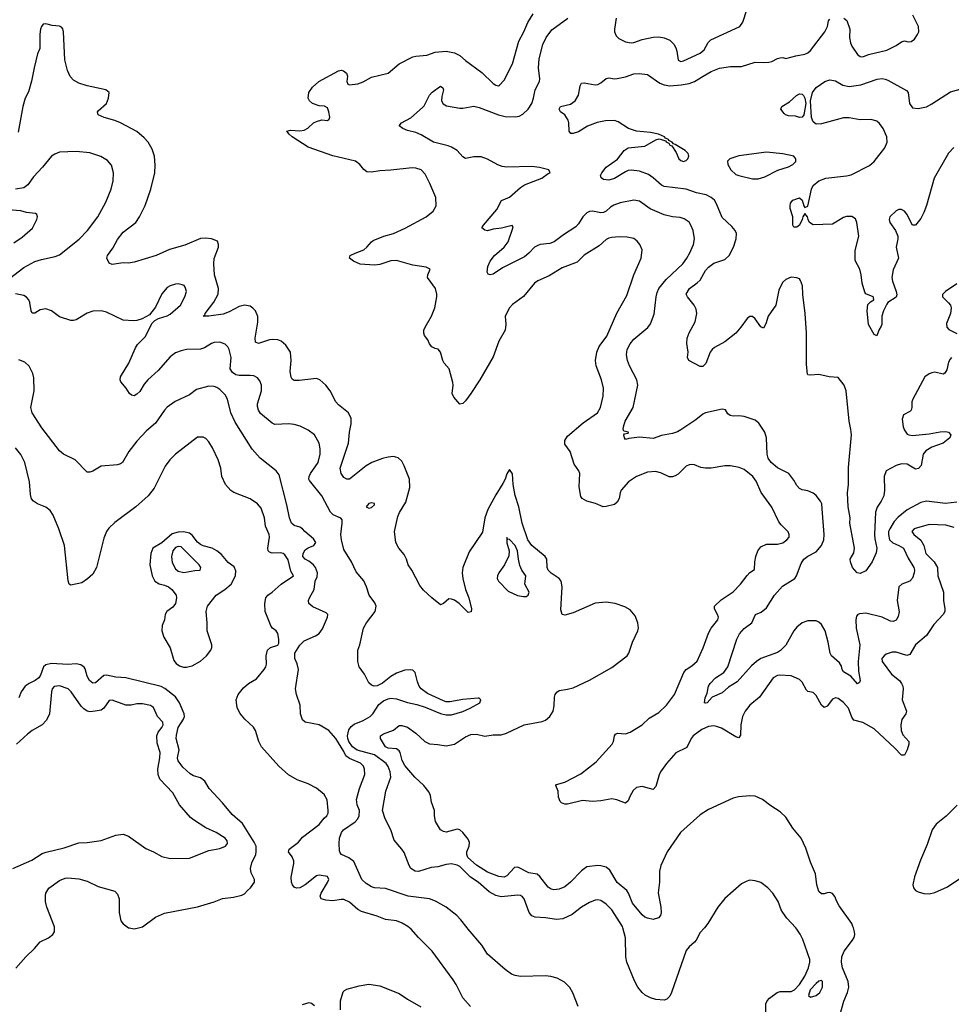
# Model space of a CAD drawing. Header units: inches. Extents: x 1934316 to 2140091, y 524953 to 667329.
# Tile 79 of 256: x 2002921 to 2009670, y 569445 to 576578. Entities that reach past the tile are written whole.
import ezdxf

# ---------------------------------------------------------------- set-up
doc = ezdxf.new("R2010")
doc.units = ezdxf.units.IN
doc.header["$MEASUREMENT"] = 0
doc.layers.add('C0506', color=7, linetype='Continuous')
doc.layers.add('C0507', color=7, linetype='Continuous')

msp = doc.modelspace()

# ---------------------------------------------------------------- linework, layer by layer
at = {"layer": 'C0506', "color": 5}
for points, elevation in [([(2002893.9, 569706.1), (2002964.5, 569790), (2003027.3, 569850), (2003070, 569898), (2003130, 569928), (2003162, 569950), (2003173.3, 569970), (2003173, 570000)], 420), ([(2003712.7, 570000), (2003750, 569993), (2003782.3, 570000)], 420), ([(2006185.6, 569430), (2006130, 569492), (2006081.8, 569590), (2006061.7, 569621.7), (2005909.8, 569829.9), (2005809.8, 569929.8), (2005756.9, 569990), (2005744.3, 570000)], 380), ([(2006966.9, 569430), (2006928.3, 569528.3), (2006906.5, 569566.5), (2006866.7, 569606.7), (2006814.2, 569634.2), (2006767.7, 569647.7), (2006730, 569651.5), (2006550, 569648), (2006510, 569653.6), (2006483.8, 569663.8), (2006437.1, 569697.1), (2006310, 569809.4), (2006270, 569872.7), (2006169.4, 569990), (2006161.8, 570000)], 360), ([(2007880.8, 570000), (2007850, 569965.2), (2007820.5, 569910), (2007810, 569896), (2007770, 569862.7), (2007750, 569836), (2007643.1, 569530), (2007630, 569503.7), (2007610, 569482.9), (2007590, 569475.6), (2007530, 569480.4), (2007491.8, 569491.8), (2007451, 569511), (2007429.3, 569530), (2007399.3, 569570), (2007374.8, 569614.8), (2007318.4, 569750), (2007313, 569790), (2007310, 569928), (2007290.4, 570000)], 340), ([(2008325, 569310), (2008326.6, 569450), (2008335.1, 569470), (2008352.7, 569490), (2008408.7, 569531.3), (2008430, 569538.3), (2008510, 569538.7), (2008533.6, 569550), (2008569.7, 569590), (2008609.7, 569650), (2008635.8, 569710), (2008646, 569750), (2008646, 569770), (2008594.2, 569914.2), (2008574.2, 569954.2), (2008551.6, 569990), (2008542.5, 570000)], 340), ([(2008850, 569322), (2008890.6, 569469.4), (2008918.2, 569530), (2008928.3, 569570), (2008921.7, 569610), (2008881.5, 569710), (2008874.9, 569750), (2008876.6, 569790), (2008893.6, 569830), (2008955.3, 569910), (2008965.7, 569930), (2008971.3, 569950), (2008969.7, 569970), (2008960.7, 570000)], 320), ([(2005245.4, 569405.4), (2005244.5, 569470), (2005264.4, 569535.6), (2005273.6, 569546.4), (2005290, 569554.9), (2005379.8, 569580.3), (2005450, 569591.8), (2005530, 569578.7), (2005670, 569523.1), (2005730, 569481.6), (2005826.4, 569426.4)], 380), ([(2004970, 569444.9), (2005018, 569458), (2005034.9, 569454.9), (2005056.5, 569436.5)], 380)]:
    msp.add_lwpolyline(points, dxfattribs=dict(at, elevation=elevation))
at = {"layer": 'C0506', "color": 5, "elevation": 340}
msp.add_lwpolyline([(2008730, 569618), (2008710, 569612.4), (2008690, 569596.9), (2008646.7, 569550), (2008635.5, 569510), (2008650, 569498.4), (2008690, 569508.5), (2008717, 569530), (2008737, 569570), (2008737, 569610)], close=True, dxfattribs=at)
at = {"layer": 'C0507', "color": 5}
for points, elevation in [([(2009690, 572900.2), (2009630, 572915.9), (2009510, 572920.2), (2009400.5, 572890), (2009384.9, 572870), (2009398.7, 572850), (2009450, 572808.7), (2009471.3, 572770), (2009484.7, 572710), (2009545.2, 572650), (2009570.1, 572610), (2009572.1, 572550), (2009613.4, 572430), (2009612.4, 572370), (2009623.6, 572310), (2009622.6, 572290), (2009612, 572270), (2009544.2, 572195.8), (2009490, 572117.7), (2009409.5, 572050.5), (2009370, 571978.7), (2009347.5, 571972.5), (2009270, 571996.5), (2009242.7, 571997.3), (2009198.6, 571981.4), (2009182.6, 571970), (2009167.2, 571950), (2009168.5, 571930), (2009236.3, 571836.2), (2009294, 571790), (2009310.1, 571770), (2009318, 571750), (2009321.3, 571730), (2009314.7, 571650), (2009344.6, 571570), (2009340.3, 571550), (2009311, 571509), (2009304.6, 571470), (2009306, 571430), (2009318.7, 571398.7), (2009361.3, 571350), (2009361.1, 571330), (2009349.1, 571290), (2009330, 571249.6), (2009310, 571249.6), (2009260.8, 571300.8), (2009110, 571439.9), (2009030, 571487), (2008965, 571505), (2008950, 571525.1), (2008926, 571590), (2008890, 571631.2), (2008850, 571661.3), (2008830, 571666), (2008810, 571655.6), (2008770, 571604.5), (2008750, 571596.2), (2008730, 571613.3), (2008690, 571682.9), (2008670, 571704.5), (2008630, 571712.7), (2008621.3, 571721.3), (2008590, 571779), (2008570, 571799.3), (2008510, 571824.5), (2008424.7, 571830), (2008410, 571827.1), (2008380.3, 571810), (2008280.3, 571670), (2008210, 571612.2), (2008176.2, 571570), (2008158.4, 571530), (2008145.2, 571470), (2008143.7, 571396.3), (2008130, 571376.3), (2008110, 571382.5), (2008004.9, 571444.9), (2007970, 571458.4), (2007950, 571462.4), (2007910, 571458.4), (2007863.8, 571436.2), (2007800.6, 571390), (2007785.5, 571370), (2007754.2, 571305.8), (2007673.5, 571266.5), (2007605.5, 571190), (2007563.2, 571130), (2007552.8, 571107.2), (2007530, 571022.7), (2007510, 571000.7), (2007430, 571024), (2007390, 571015.1), (2007365.9, 570994.1), (2007340.3, 570950), (2007330, 570919), (2007310, 570902.9), (2007247.3, 570927.3), (2007210, 570933.8), (2007130, 570920.2), (2007070, 570915.5), (2006999.1, 570920.9), (2006890, 570895.1), (2006870, 570896), (2006844.8, 570904.8), (2006835.1, 570915.1), (2006825.4, 570945.4), (2006822.7, 570990), (2006806, 571030), (2006810, 571038), (2006870, 571055.5), (2006985.5, 571114.5), (2007097.8, 571202.2), (2007212.8, 571330), (2007223.1, 571350), (2007229.7, 571390.3), (2007237.2, 571402.8), (2007251.2, 571408.8), (2007310, 571405.8), (2007344, 571416), (2007430, 571470.3), (2007481, 571519), (2007550, 571559), (2007607.6, 571612.4), (2007664.2, 571690), (2007731.9, 571850), (2007749.4, 571870.6), (2007790, 571897.6), (2007827.8, 571932.2), (2007872, 572028), (2007910, 572134.4), (2007931, 572170), (2007977.7, 572230), (2007982.3, 572250), (2007976.8, 572270), (2007953.7, 572310), (2007955.4, 572330), (2008003.6, 572376.4), (2008090, 572434), (2008143.5, 572490), (2008190, 572552.7), (2008210, 572573.4), (2008244, 572596), (2008246, 572650), (2008253, 572690), (2008268.6, 572731.4), (2008290, 572760.5), (2008330, 572778), (2008410, 572778.2), (2008450, 572788), (2008479.6, 572810), (2008494.7, 572830), (2008495.4, 572850), (2008488.6, 572868.6), (2008438, 572918), (2008420.7, 572940.7), (2008370, 573047.8), (2008292.5, 573152.5), (2008255.3, 573235.3), (2008232.1, 573270), (2008170, 573320.4), (2008133.5, 573333.5), (2008070, 573347.4), (2008030, 573346.4), (2007930, 573329.7), (2007890, 573328.2), (2007855.1, 573335.1), (2007810, 573353), (2007790, 573356.3), (2007770, 573353.3), (2007750, 573342.9), (2007690, 573286.3), (2007670, 573272.8), (2007650, 573267.1), (2007626.7, 573266.7), (2007570, 573292.8), (2007530, 573304.5), (2007470, 573300.4), (2007390, 573268.7), (2007331.7, 573230), (2007278.9, 573170), (2007270.2, 573149.8), (2007263.5, 573110), (2007250, 573082.2), (2007230, 573065.8), (2007170, 573051), (2007149, 573050), (2007092.7, 573072.7), (2007029.2, 573090), (2006996, 573110), (2006985.1, 573125.1), (2006974.9, 573194.9), (2006977.6, 573290), (2006970.6, 573310.6), (2006938.2, 573358.2), (2006909.1, 573449.1), (2006870, 573502.9), (2006869.8, 573530), (2006890, 573560.3), (2007001.9, 573658.1), (2007107.3, 573730), (2007129.6, 573770), (2007148, 573850), (2007151.2, 573910), (2007136.8, 573970), (2007096.5, 574070), (2007092.7, 574110), (2007101.1, 574170), (2007118, 574210), (2007173.4, 574286.6), (2007247.4, 574452.6), (2007318.6, 574581.4), (2007371.1, 574730), (2007423.6, 574850), (2007429.4, 574910), (2007412.7, 574950), (2007394.7, 574974.7), (2007370, 574992), (2007322.4, 575002.4), (2007264.9, 575004.9), (2007210, 575000.5), (2007190, 574994.7), (2007170, 574985.1), (2007119.7, 574940.3), (2007010, 574872.8), (2006958.5, 574821.5), (2006850, 574780.4), (2006756.9, 574723.1), (2006674.2, 574685.8), (2006650.2, 574669.8), (2006570, 574574), (2006490, 574515.6), (2006469.2, 574490.8), (2006437.4, 574430), (2006442.8, 574370), (2006438.5, 574330), (2006391, 574249), (2006350, 574135.1), (2006254.9, 573970), (2006189.1, 573870.9), (2006150, 573817.2), (2006130, 573797.2), (2006110, 573793.2), (2006064.9, 573844.9), (2006053.6, 573870), (2006061.3, 573930), (2006058.9, 573950), (2006031.6, 574050), (2005996, 574090), (2005985.2, 574110), (2005969, 574170), (2005951.5, 574191.5), (2005930, 574196), (2005907.3, 574207.3), (2005890, 574229), (2005878, 574258), (2005852.7, 574290), (2005847.7, 574307.7), (2005849.6, 574330), (2005857.6, 574350), (2005903.6, 574430), (2005927.3, 574490), (2005942.9, 574570), (2005942.9, 574590), (2005932, 574630), (2005875.1, 574710), (2005877.2, 574730), (2005895.3, 574770), (2005866.6, 574786.6), (2005770, 574799.4), (2005650, 574834.9), (2005608.7, 574831.3), (2005530, 574803.9), (2005490, 574799.1), (2005388, 574807.9), (2005339, 574830), (2005309, 574850), (2005314, 574870), (2005350, 574888), (2005413.2, 574910), (2005436, 574930), (2005469.2, 574970), (2005482.3, 574977.7), (2005559, 575010), (2005630, 575030.3), (2005712.7, 575067.3), (2005866.6, 575150), (2005915.1, 575190), (2005938, 575230), (2005935.1, 575290), (2005891.9, 575391.9), (2005858, 575458), (2005829.4, 575489.4), (2005790, 575502.7), (2005764.8, 575504.8), (2005610, 575487.1), (2005530, 575484), (2005470, 575473.3), (2005435.6, 575475.6), (2005412.9, 575492.9), (2005385.1, 575530), (2005352.6, 575552.6), (2005190, 575591.9), (2005010, 575655.1), (2004895.6, 575730), (2004871.8, 575750), (2004857.2, 575770), (2004882.5, 575777.5), (2004950, 575772.7), (2004982.3, 575777.7), (2005008.7, 575791.3), (2005050, 575830.3), (2005070, 575841.5), (2005110, 575853.1), (2005150, 575848.7), (2005162.5, 575857.5), (2005167.3, 575872.7), (2005160.8, 575910), (2005150, 575939.7), (2005130, 575952.9), (2005090, 575955), (2005042.6, 575970), (2005021.1, 575990), (2005009.7, 576010), (2005014.3, 576050), (2005041.6, 576090), (2005088, 576130), (2005230, 576208.1), (2005250, 576212.1), (2005267.5, 576207.5), (2005288.2, 576190), (2005294.6, 576170), (2005290.2, 576130), (2005297.3, 576110), (2005310, 576105.8), (2005370, 576112.6), (2005410, 576127), (2005470, 576162), (2005590, 576190.6), (2005670, 576259.3), (2005770, 576308.7), (2005790, 576314.6), (2005870, 576321.7), (2005930, 576342), (2006011.1, 576351.1), (2006070, 576338.6), (2006110, 576318), (2006150, 576283.6), (2006270, 576195.8), (2006350, 576115.8), (2006370, 576103), (2006390, 576099.1), (2006396.9, 576103.1), (2006430, 576140.7), (2006490, 576257.3), (2006537.3, 576422.7), (2006573.6, 576490), (2006601.1, 576558.9), (2006639.6, 576620.4)], 280), ([(2007243.2, 576590), (2007229.5, 576510.5), (2007230.1, 576490), (2007241.5, 576461.5), (2007262, 576442), (2007310, 576417.6), (2007350, 576410.1), (2007370, 576412.5), (2007430, 576434), (2007511.1, 576451.1), (2007550, 576454.9), (2007590, 576447.8), (2007630, 576428.9), (2007660.4, 576400.4), (2007675.1, 576375.1), (2007682.7, 576350), (2007690, 576286), (2007710, 576275.5), (2007730, 576280.3), (2007850, 576335.3), (2007879.7, 576360.3), (2007908.2, 576411.8), (2007928.2, 576431.8), (2008137.2, 576530), (2008158.9, 576561.1), (2008189.4, 576650)], 260), ([(2008960.7, 570000), (2008957.7, 570010), (2008948.3, 570030), (2008858.2, 570158.2), (2008839.5, 570190), (2008826.3, 570226.3), (2008810, 570248.7), (2008790, 570255.3), (2008770, 570254), (2008750, 570245.2), (2008730, 570245.2), (2008710, 570262), (2008696.2, 570310), (2008686.9, 570390), (2008650, 570476), (2008616.9, 570576.9), (2008581.3, 570650), (2008522.2, 570722.2), (2008470, 570800.9), (2008430, 570840.7), (2008363.3, 570883.3), (2008302, 570930), (2008250, 570952.7), (2008210, 570956), (2008129.1, 570949.1), (2008090, 570938), (2007910, 570856.9), (2007850, 570817.4), (2007708.8, 570690), (2007610.7, 570550.7), (2007564.9, 570450), (2007555.2, 570410), (2007554.9, 570330), (2007546.6, 570253.4), (2007566.5, 570150), (2007567.4, 570110), (2007562.6, 570090), (2007548.1, 570071.9), (2007510, 570060.7), (2007470, 570068.3), (2007450, 570077.8), (2007430, 570094.6), (2007359.2, 570179.2), (2007330.8, 570250.8), (2007318.5, 570270), (2007248.1, 570328.1), (2007196.5, 570416.5), (2007170, 570438), (2007130.3, 570449.7), (2007110, 570450.9), (2007030, 570440.4), (2006990, 570412.8), (2006911.5, 570330), (2006870, 570296.5), (2006830, 570278.8), (2006790, 570274.5), (2006770, 570279.7), (2006750, 570294.5), (2006690, 570370.8), (2006670, 570387.4), (2006610, 570396.7), (2006530, 570439.5), (2006504.5, 570435.5), (2006450, 570375.4), (2006430, 570366.8), (2006392.2, 570372.2), (2006310, 570403.2), (2006230, 570452.4), (2006168.4, 570510), (2006160.7, 570530), (2006161.1, 570550), (2006177, 570590), (2006178.5, 570618.5), (2006170, 570642.6), (2006130, 570691.2), (2006110, 570708.2), (2006090, 570715.4), (2006010, 570691.6), (2005990, 570697), (2005969.4, 570710), (2005934, 570770), (2005926, 570810), (2005925.1, 570850), (2005903.6, 570910), (2005897.6, 570957.6), (2005884.4, 570984.4), (2005849.4, 571030), (2005784.5, 571090), (2005710, 571175.4), (2005692.6, 571212.6), (2005678.1, 571270), (2005670, 571281.8), (2005650, 571295.9), (2005590, 571301.1), (2005571.5, 571310), (2005534.7, 571370), (2005533.6, 571390), (2005555.5, 571404.5), (2005629.2, 571430.8), (2005670, 571464.4), (2005690, 571466.4), (2005730, 571453.4), (2005790, 571410.1), (2005855.9, 571350), (2005890, 571331.3), (2005950, 571328.5), (2006010, 571317.6), (2006070, 571330.7), (2006150, 571384), (2006190, 571401), (2006230, 571403), (2006290, 571388.8), (2006350, 571397.7), (2006410, 571396.8), (2006447.3, 571410), (2006575.1, 571470), (2006705.3, 571494.7), (2006730, 571504), (2006762.6, 571530), (2006784.8, 571570), (2006793.4, 571606.6), (2006795.9, 571670), (2006800.6, 571690), (2006812.3, 571707.7), (2006830, 571718.9), (2006890, 571727.3), (2006930, 571738.6), (2007050, 571794), (2007210, 571886.4), (2007321.1, 571970), (2007334.8, 571990), (2007360.4, 572070), (2007399.1, 572150), (2007403.5, 572170), (2007399.8, 572210), (2007379.6, 572259.6), (2007342.4, 572302.4), (2007305.7, 572325.7), (2007234, 572350), (2007170, 572358.7), (2007090, 572351), (2006930, 572280.4), (2006870, 572264.7), (2006849.7, 572269.7), (2006842, 572302), (2006850.8, 572470), (2006843.5, 572510), (2006829.6, 572530), (2006770, 572567.6), (2006749.8, 572589.8), (2006742.6, 572610), (2006739.1, 572670), (2006728.2, 572690), (2006630, 572768.8), (2006601.3, 572810), (2006562.2, 572930), (2006537, 573050), (2006510.7, 573130.7), (2006495.5, 573210), (2006490, 573288.7), (2006470, 573319), (2006450, 573289), (2006438.9, 573250), (2006422.1, 573217.9), (2006370, 573135.4), (2006311.5, 573030), (2006290.1, 572970), (2006273.4, 572866.6), (2006177.8, 572722.2), (2006130.3, 572610), (2006125.2, 572570), (2006130, 572531.3), (2006151.5, 572450), (2006175.6, 572390), (2006194.4, 572310), (2006192.4, 572287.6), (2006170, 572284.5), (2006103.7, 572350), (2006070, 572374), (2006050, 572380.7), (2006030, 572382.7), (2005990, 572348.7), (2005970, 572339), (2005906.6, 572390), (2005846.6, 572446.6), (2005820.1, 572480.1), (2005762.4, 572590), (2005735.6, 572630), (2005723, 572670), (2005705.1, 572705.1), (2005668, 572750), (2005646, 572790), (2005635.1, 572870), (2005659.6, 572980.4), (2005671.6, 573008.4), (2005717.4, 573082.6), (2005746.9, 573190), (2005745, 573250), (2005707.2, 573347.2), (2005690, 573378.9), (2005663.1, 573403.1), (2005630, 573413.5), (2005590.2, 573409.8), (2005550, 573398.8), (2005473, 573370), (2005430, 573347.2), (2005310, 573249.6), (2005290, 573249.6), (2005270, 573262.9), (2005249.7, 573290), (2005243.1, 573330), (2005303.5, 573510), (2005309.8, 573590.2), (2005323.1, 573650), (2005322, 573690), (2005302.4, 573730), (2005230, 573788.4), (2005211.1, 573810), (2005170, 573889.4), (2005139.6, 573930), (2005095.1, 573970), (2005070, 573979.7), (2004944.8, 573964.7), (2004910, 573964.7), (2004895.1, 573975.1), (2004887.7, 573987.7), (2004879.2, 574030), (2004888, 574110), (2004883.7, 574170), (2004850, 574221.2), (2004814, 574250), (2004790, 574259.5), (2004750, 574262.4), (2004730, 574259.7), (2004650, 574231.6), (2004630, 574241.2), (2004626.4, 574270), (2004646.9, 574386.9), (2004647, 574427), (2004628.3, 574468.3), (2004610, 574489.4), (2004590, 574502), (2004550, 574509.6), (2004530, 574506), (2004510, 574499.7), (2004438.5, 574461.5), (2004394, 574446), (2004289.8, 574429.8), (2004249.6, 574429.6), (2004263.1, 574436.9), (2004263.6, 574450), (2004327.6, 574532.4), (2004358.2, 574590), (2004362.2, 574630), (2004333, 574730), (2004326, 574810), (2004330.6, 574849.4), (2004360.5, 574930), (2004362, 574950), (2004353.1, 574973.1), (2004310, 574991.5), (2004270, 574996.3), (2004230, 574994), (2004116.2, 574943.8), (2004005.7, 574914.3), (2003909.4, 574870.6), (2003750, 574822.4), (2003710, 574814.5), (2003670, 574817.6), (2003590, 574803.7), (2003570, 574815.3), (2003552.7, 574850), (2003558, 574870), (2003596.4, 574923.6), (2003630, 574985.7), (2003670, 575039), (2003762.4, 575110), (2003789.8, 575150.2), (2003828.8, 575231.2), (2003869.8, 575350), (2003899.2, 575470), (2003903.3, 575523.3), (2003896.3, 575590), (2003879.5, 575639.5), (2003850.8, 575690.8), (2003822.7, 575722.7), (2003770, 575768.3), (2003650, 575832.2), (2003608.9, 575848.9), (2003533.2, 575870), (2003489.3, 575890), (2003484.5, 575910), (2003490, 575918.8), (2003550, 575971), (2003564.5, 576010), (2003569.5, 576050), (2003545.2, 576070), (2003410, 576099.2), (2003350, 576117.9), (2003310, 576139.9), (2003286.6, 576166.6), (2003266.6, 576210), (2003247.4, 576287.4), (2003237.8, 576490), (2003232.7, 576512.7), (2003223.5, 576523.5), (2003210, 576531.8), (2003156.9, 576536.9), (2003110, 576547.6), (2003090, 576546), (2003078, 576530), (2003070.3, 576509.6), (2003067.5, 576472.5), (2003067.4, 576370), (2003049.2, 576330), (2003024.6, 576230), (2003007.3, 576132.7), (2002984.1, 576055.9), (2002959.6, 576010), (2002942.3, 575950), (2002910, 575764)], 320), ([(2009710, 573083.5), (2009627.2, 573072.8), (2009490, 573089.8), (2009450, 573079.8), (2009350, 573027.9), (2009284.8, 572975.2), (2009256.1, 572943.9), (2009224.1, 572890), (2009215.8, 572870), (2009213.8, 572850), (2009223.1, 572810), (2009247.4, 572787.4), (2009290.3, 572770), (2009322.9, 572750), (2009356.8, 572676.8), (2009399.7, 572610), (2009403.8, 572590), (2009401.1, 572570), (2009388.3, 572531.7), (2009370.2, 572509.8), (2009311.8, 572488.2), (2009290.4, 572469.6), (2009278.4, 572370), (2009291.9, 572288.1), (2009285.1, 572254.9), (2009270, 572229.4), (2009250, 572219.6), (2009230, 572222), (2009169.2, 572249.2), (2009050, 572278.7), (2009005.1, 572274.9), (2008991.9, 572268.1), (2008983.6, 572256.4), (2008978, 572230), (2008981.8, 572170), (2009007.6, 572050), (2008994.3, 571930), (2008997.6, 571857.6), (2009010.4, 571790), (2009004, 571776), (2008990, 571767), (2008941.5, 571821.5), (2008890, 571853), (2008878.7, 571870), (2008873.9, 571893.9), (2008860.2, 571920.2), (2008803.1, 571970), (2008792.7, 571990), (2008779, 572070), (2008755, 572150), (2008730, 572196.2), (2008710, 572213.7), (2008690, 572222.4), (2008630, 572224.5), (2008590, 572208.9), (2008550, 572177.8), (2008528.6, 572150), (2008470, 572047.4), (2008432.6, 572007.4), (2008410, 571994.8), (2008290.4, 571950), (2008258, 571930), (2008222.1, 571897.9), (2008118.1, 571781.9), (2008056.8, 571743.2), (2008010, 571702), (2007938, 571670), (2007902, 571630), (2007890, 571626), (2007882, 571630), (2007886.8, 571666.8), (2007900.5, 571699.5), (2007911.3, 571750), (2007922, 571770), (2007962.4, 571810), (2008022.4, 571850), (2008049.8, 571890), (2008115.9, 572090), (2008135.8, 572130), (2008170, 572166.7), (2008225.6, 572210), (2008251.3, 572268.7), (2008292.8, 572287.2), (2008330, 572316.4), (2008389.8, 572410), (2008446.6, 572473.4), (2008535.8, 572530), (2008548, 572550), (2008581.3, 572638.7), (2008602.6, 572670), (2008630, 572692.6), (2008690, 572724.2), (2008729.7, 572770), (2008746.6, 572810), (2008748.5, 572850), (2008735.5, 573035.5), (2008731.1, 573070), (2008722.4, 573090), (2008690, 573131.8), (2008670, 573147.3), (2008630, 573165.1), (2008590, 573172.3), (2008570, 573181.2), (2008550, 573204), (2008530, 573242), (2008494, 573290), (2008410, 573332.3), (2008365.1, 573370), (2008342.8, 573402.8), (2008335.1, 573430), (2008331.6, 573550), (2008319.5, 573590), (2008275.3, 573655.3), (2008250, 573676), (2008170, 573703.7), (2008130, 573709.4), (2008090, 573706.6), (2008068, 573710), (2008050, 573722), (2008032.9, 573752.9), (2008010, 573756), (2007890, 573729.6), (2007870, 573719.6), (2007820.2, 573679.8), (2007710, 573606.2), (2007687.1, 573592.9), (2007650, 573579.8), (2007570, 573565.3), (2007510, 573544), (2007410, 573553), (2007334.8, 573545.2), (2007310, 573538), (2007302, 573550), (2007298, 573570), (2007302, 573578), (2007330, 573582), (2007332.3, 573590), (2007298, 573598), (2007292.9, 573612.9), (2007294, 573630), (2007307.7, 573670), (2007364.5, 573770), (2007399.2, 573930), (2007392.9, 573970), (2007338.7, 574070), (2007323.5, 574110), (2007316, 574150), (2007321.5, 574190), (2007343.5, 574230), (2007370, 574264.2), (2007471.9, 574348.1), (2007490, 574374), (2007516.1, 574443.9), (2007530.6, 574570), (2007538.5, 574601.5), (2007551.9, 574630), (2007605, 574695), (2007725.1, 574810), (2007754, 574850), (2007775.3, 574890), (2007801.5, 574950), (2007808.5, 574990), (2007799.1, 575050), (2007784, 575090), (2007770, 575111.5), (2007735.4, 575135.4), (2007704.9, 575144.9), (2007649, 575151), (2007590, 575165.3), (2007488.3, 575208.3), (2007410, 575264.2), (2007370, 575271.9), (2007270, 575251.3), (2007224.8, 575235.2), (2007200.4, 575219.6), (2007168.4, 575190), (2007150, 575180.3), (2007130, 575179), (2007070, 575190.7), (2007050, 575188.1), (2007030, 575178.8), (2007000.2, 575150), (2006970, 575098.7), (2006950, 575076.9), (2006860, 575020), (2006794, 574970), (2006762.5, 574957.5), (2006691.3, 574948.7), (2006670, 574941.1), (2006650, 574929.6), (2006610, 574886), (2006578.8, 574861.2), (2006419.5, 574780.5), (2006350, 574735.6), (2006329.4, 574729.4), (2006315.5, 574735.5), (2006307.8, 574750), (2006312.8, 574790), (2006329.8, 574830), (2006361.1, 574870), (2006430.5, 574929.5), (2006460.3, 574970), (2006495.1, 575075.1), (2006488.4, 575088.4), (2006412.3, 575067.7), (2006350, 575060.7), (2006310, 575049.6), (2006290, 575053.2), (2006269.4, 575070), (2006281.6, 575090), (2006376.6, 575203.4), (2006411.7, 575268.3), (2006470, 575292.8), (2006550, 575361.7), (2006578.8, 575381.2), (2006704.2, 575430), (2006750, 575464.4), (2006764, 575470), (2006755.3, 575490), (2006687, 575507), (2006630, 575514.7), (2006450, 575510.9), (2006415.7, 575515.7), (2006385.6, 575525.6), (2006310, 575567.2), (2006263.6, 575583.6), (2006210, 575585.6), (2006150, 575573.3), (2006130, 575585.6), (2006089.7, 575630), (2006050, 575654.6), (2006025.1, 575665.1), (2005918, 575690), (2005830, 575743), (2005790, 575760.7), (2005730, 575775.1), (2005695.3, 575790), (2005669, 575810), (2005688, 575830), (2005753.6, 575866.4), (2005838.8, 575941.2), (2005850, 575954), (2005890, 576030.4), (2005910, 576052.4), (2005970, 576096.3), (2005985.5, 576085.5), (2005991.6, 576070), (2005978, 576022), (2005975.5, 575990), (2005987.6, 575967.6), (2006013.5, 575953.5), (2006110, 575937.5), (2006130, 575937.5), (2006210, 575952.9), (2006250, 575942.3), (2006388.4, 575888.4), (2006437.4, 575877.4), (2006510, 575874.3), (2006539.8, 575880.2), (2006566.8, 575893.2), (2006604.6, 575930), (2006630.7, 575970), (2006644.2, 576010), (2006654, 576070), (2006685.8, 576130), (2006689.8, 576150.2), (2006680.2, 576230), (2006684.7, 576295.3), (2006710, 576397.3), (2006734.2, 576450), (2006776.4, 576503.6), (2006891.7, 576588.3)], 260), ([(2009671, 574130), (2009660.9, 574119.1), (2009650, 574098), (2009638.8, 574041.2), (2009623.5, 574016.5), (2009610, 574009.3), (2009550, 574023.7), (2009530, 574020.7), (2009510, 574013.3), (2009479.3, 573990), (2009390.3, 573830), (2009384.9, 573810), (2009384.4, 573770), (2009378, 573750), (2009370, 573739.3), (2009324.4, 573715.6), (2009314.9, 573685.1), (2009321.1, 573630), (2009330, 573604), (2009350, 573576.4), (2009362.8, 573570), (2009390, 573566.5), (2009510, 573576.9), (2009590, 573592.9), (2009630, 573594.9), (2009650.8, 573590), (2009667.3, 573570), (2009659.1, 573550), (2009610, 573511.6), (2009530, 573481.6), (2009485.2, 573454.8), (2009467.2, 573430), (2009451.8, 573348.2), (2009432.8, 573327.2), (2009410, 573322.4), (2009350, 573359.2), (2009310, 573361.5), (2009270, 573349.7), (2009198.7, 573310), (2009183.2, 573270), (2009185.8, 573170), (2009180.2, 573130), (2009162.9, 573090), (2009133.4, 573046.6), (2009120.5, 573010), (2009114.4, 572850), (2009116.4, 572816.4), (2009130.2, 572750), (2009124.8, 572715.2), (2009095.5, 572650), (2009050, 572585.2), (2009010, 572566), (2008988.7, 572570), (2008955.3, 572610), (2008939, 572650), (2008937.2, 572670), (2008963.3, 572716.7), (2008968.7, 572750), (2008935.3, 572930), (2008936.2, 572970), (2008923.4, 573050), (2008917.8, 573150), (2008925.2, 573210), (2008924.6, 573335.4), (2008946, 573570), (2008943.1, 573610), (2008929.8, 573670), (2008909, 573890), (2008893.6, 573930), (2008850, 573986), (2008786, 573990), (2008709.1, 574009.1), (2008650, 574002.7), (2008630, 574006), (2008627.8, 574010), (2008621.3, 574081.3), (2008620.7, 574310), (2008611.9, 574450), (2008593.6, 574586.4), (2008591.8, 574650), (2008578, 574690), (2008570, 574701.2), (2008550, 574709.3), (2008510, 574712), (2008470, 574697), (2008446.8, 574673.2), (2008421.2, 574618.8), (2008398, 574510), (2008343.8, 574430), (2008325.8, 574374.2), (2008310, 574344), (2008290, 574353.2), (2008250, 574411.8), (2008230, 574427.3), (2008210, 574427.6), (2008190, 574414), (2008146, 574350), (2008110, 574308.3), (2008030, 574243.5), (2007955.5, 574204.5), (2007938.4, 574190), (2007924.2, 574170), (2007891.5, 574088.4), (2007870, 574066), (2007850, 574065.2), (2007769.6, 574109.6), (2007759.3, 574130), (2007763.6, 574170), (2007753.4, 574233.4), (2007755.3, 574270), (2007770, 574310.4), (2007814.2, 574390), (2007826, 574450), (2007820.6, 574480.6), (2007806.9, 574510), (2007758, 574570), (2007749.6, 574590), (2007773.6, 574630), (2007830, 574671.8), (2007850, 574692), (2007890, 574762), (2007910, 574786.3), (2007950, 574814), (2008030, 574842), (2008060.4, 574870), (2008091.8, 574930), (2008110.9, 574990), (2008114, 575030), (2008105.1, 575050), (2008080.9, 575080.9), (2008010, 575145.6), (2007970, 575243.6), (2007953.8, 575270), (2007930, 575290.6), (2007893, 575310), (2007823.1, 575323.1), (2007750, 575351.6), (2007590, 575369.8), (2007570, 575379.7), (2007510, 575433.5), (2007476.9, 575456.9), (2007410, 575480.4), (2007350, 575488.2), (2007330, 575485.1), (2007310, 575476.9), (2007230, 575426.6), (2007190, 575414.5), (2007150, 575421.2), (2007133.6, 575433.6), (2007129.2, 575450), (2007138, 575470), (2007169.6, 575510), (2007252.8, 575567.2), (2007300.4, 575630), (2007330, 575650.2), (2007450, 575663), (2007530, 575708), (2007554, 575714), (2007571.3, 575711.3), (2007599.9, 575699.9), (2007606.8, 575690), (2007624, 575684), (2007632, 575670), (2007644.5, 575664.5), (2007677, 575617), (2007696.4, 575570), (2007710, 575557.6), (2007730, 575552), (2007750, 575558.7), (2007760.5, 575570), (2007767.8, 575590), (2007762.9, 575610), (2007742.7, 575630), (2007670, 575675.1), (2007658, 575678), (2007648, 575690), (2007624, 575704), (2007622, 575710), (2007600.1, 575720.1), (2007593.2, 575730), (2007549, 575750), (2007490, 575761.8), (2007390, 575771.2), (2007331, 575791), (2007257.1, 575837.1), (2007230, 575847.3), (2007165.3, 575845.3), (2007105.4, 575834.6), (2007033.3, 575806.7), (2006970, 575766.6), (2006930, 575752.7), (2006913.6, 575753.6), (2006901.2, 575770), (2006899, 575830), (2006894, 575850), (2006869.1, 575889.1), (2006838, 575910), (2006828, 575930), (2006838, 575950), (2006910, 575965.5), (2006946, 575990), (2006969.1, 576030.9), (2006980.1, 576099.9), (2006990, 576118.8), (2007010, 576121.6), (2007090, 576105.5), (2007110, 576109.1), (2007130, 576119.6), (2007170, 576153), (2007190, 576158), (2007230, 576150.5), (2007250, 576153), (2007310, 576163.1), (2007370, 576185.7), (2007408.8, 576188.8), (2007470, 576181.3), (2007558.7, 576118.7), (2007590, 576105.4), (2007630, 576100.1), (2007713, 576107), (2007770, 576116.6), (2007810, 576129.3), (2007871.1, 576170), (2007930, 576202), (2007990, 576226.4), (2008070, 576239.5), (2008150, 576240.3), (2008250, 576271.7), (2008310, 576267.2), (2008348.3, 576271.7), (2008370, 576275.8), (2008410, 576297.6), (2008430, 576303.1), (2008450, 576303.7), (2008470, 576298), (2008543.1, 576316.9), (2008610, 576328.3), (2008630, 576337.6), (2008650, 576355.8), (2008753, 576490), (2008772, 576530), (2008779.7, 576570), (2008790, 576582.4)], 240), ([(2008890.2, 576590.2), (2008912.6, 576572.6), (2008933.8, 576510), (2008933.1, 576450), (2008940.2, 576410), (2008950, 576386.4), (2008990, 576326), (2009010, 576310.6), (2009030, 576308.5), (2009070, 576326), (2009202, 576358), (2009270, 576391.3), (2009310, 576418), (2009330, 576424.7), (2009356.9, 576416.9), (2009380.2, 576419.8), (2009403.2, 576436.8), (2009425.2, 576470), (2009434, 576490), (2009433.2, 576530), (2009391.8, 576610)], 240), ([(2009688.8, 575651.2), (2009649.5, 575610.5), (2009545.2, 575430), (2009490, 575233.2), (2009470, 575181.2), (2009450, 575137.2), (2009410, 575089.2), (2009390, 575088.7), (2009347.1, 575170), (2009330, 575191.1), (2009310, 575202.7), (2009290, 575202.4), (2009270, 575192.7), (2009224.7, 575150), (2009219.1, 575130), (2009224, 575110), (2009265.3, 575050), (2009283.8, 575010), (2009283.8, 574990), (2009270.5, 574930), (2009288.2, 574850), (2009250, 574765.2), (2009239.5, 574710), (2009243.4, 574683.4), (2009270.3, 574610), (2009274.6, 574585.4), (2009270, 574569.2), (2009211, 574530), (2009202, 574518), (2009179.3, 574470), (2009167.3, 574430), (2009166, 574370), (2009162, 574358), (2009144.7, 574330), (2009130, 574288), (2009110, 574298), (2009069.6, 574370), (2009061.3, 574470), (2009065.9, 574514.1), (2009084.9, 574535.1), (2009109.2, 574550), (2009105.6, 574565.6), (2009104, 574570), (2009051.3, 574591.3), (2009043.6, 574603.6), (2009023.5, 574670), (2009017.6, 574730), (2009006.6, 574770), (2008973.1, 574833.1), (2008974, 574906), (2008999.5, 575010), (2008986.6, 575110), (2008974.9, 575134.9), (2008950, 575152.3), (2008910, 575152), (2008890, 575146), (2008810, 575096), (2008670, 575092.2), (2008643.5, 575110), (2008632.6, 575130), (2008629.3, 575150), (2008610, 575175.3), (2008593.4, 575150), (2008590.5, 575130), (2008570, 575089.5), (2008550, 575076), (2008530, 575075.3), (2008521.2, 575090), (2008522.7, 575150), (2008502, 575210), (2008502, 575230), (2008504, 575250), (2008522, 575270), (2008570, 575287.3), (2008590.4, 575270.4), (2008602, 575230), (2008610, 575218.8), (2008630, 575227.3), (2008656.9, 575350), (2008670, 575376.4), (2008710, 575410.3), (2008762, 575430), (2008910, 575446.7), (2008944.6, 575455.4), (2009078.3, 575521.7), (2009111, 575550), (2009188.3, 575650), (2009204.4, 575690), (2009202.7, 575730), (2009175.3, 575790), (2009150, 575825.1), (2009130, 575842.2), (2009090, 575855.3), (2009010, 575853.8), (2008930, 575867), (2008890, 575866.8), (2008730, 575824.5), (2008690, 575820.7), (2008670, 575838), (2008656.9, 575870), (2008649.4, 575989.4), (2008663.9, 576050), (2008690, 576086.5), (2008753.3, 576130), (2008790, 576143.2), (2008830, 576136), (2008884.8, 576104.8), (2008930, 576094.7), (2009014.1, 576105.9), (2009132.4, 576147.6), (2009169, 576151), (2009190, 576147.6), (2009210, 576141.1), (2009344.3, 576064.3), (2009356.5, 576050), (2009366, 575970), (2009390, 575940.6), (2009430, 575934.1), (2009490, 575947.1), (2009530, 575968.3), (2009664.2, 576055.8), (2009750, 576078.9)], 220), ([(2002749.3, 574630), (2002950, 574783.2), (2003030, 574825.8), (2003078.2, 574841.8), (2003177.8, 574862.2), (2003210, 574874.9), (2003350.7, 574989.3), (2003411.5, 575050), (2003486, 575150), (2003543.7, 575256.3), (2003582.4, 575350), (2003596.9, 575410), (2003599.7, 575470), (2003584.9, 575524.9), (2003557.7, 575557.7), (2003508.2, 575588.2), (2003430, 575613), (2003330, 575623), (2003210, 575617.4), (2003175.2, 575604.7), (2003150, 575589.5), (2003087, 575510), (2003019.6, 575440.4), (2002979, 575381), (2002950, 575359.7), (2002890, 575350.7)], 340), ([(2002877.6, 574962.4), (2002937.6, 575002.4), (2003012.5, 575067.5), (2003044.5, 575130), (2003049.3, 575150), (2003046, 575166), (2003035.1, 575175.1), (2002970, 575181.5), (2002930, 575193), (2002773.5, 575206.5)], 360), ([(2007290.4, 570000), (2007287.7, 570010), (2007210, 570129.6), (2007170, 570171.3), (2007130, 570196.3), (2007110, 570202), (2007090, 570200.5), (2007050, 570183.5), (2006990, 570149.7), (2006923.7, 570096.3), (2006855, 570065), (2006810, 570060.4), (2006730, 570072.2), (2006656.2, 570076.2), (2006630, 570086.3), (2006612.6, 570110), (2006575.4, 570210), (2006564.4, 570224.4), (2006550, 570232.8), (2006530, 570236.4), (2006410, 570223.8), (2006370, 570233.2), (2006321.2, 570261.2), (2006243.4, 570330), (2006186.6, 570366.6), (2006110, 570443.5), (2006090, 570453.6), (2006050, 570462), (2006010, 570458.5), (2005950, 570442), (2005902.3, 570437.7), (2005810, 570407.6), (2005786, 570410), (2005754, 570430), (2005741.3, 570450), (2005705.2, 570545.2), (2005689.6, 570570), (2005634.2, 570634.2), (2005609.6, 570710), (2005569.6, 570790), (2005550, 570848.7), (2005572.4, 570990), (2005609.8, 571090), (2005604.2, 571130), (2005590, 571168), (2005575.3, 571190), (2005491.9, 571251.9), (2005366.6, 571286.6), (2005332.5, 571310), (2005304.3, 571350), (2005298.1, 571370), (2005295.6, 571390), (2005306.3, 571433.7), (2005322.3, 571457.7), (2005344.3, 571475.7), (2005410, 571500.8), (2005458.7, 571530), (2005478, 571550), (2005522.4, 571617.6), (2005555.3, 571644.7), (2005590, 571659.5), (2005610, 571662), (2005650, 571657.6), (2005730, 571632), (2005797.3, 571617.3), (2005858, 571598), (2005969, 571551), (2006010, 571541.6), (2006050, 571542.4), (2006130, 571567.2), (2006184, 571590), (2006254, 571630), (2006262, 571650), (2006250, 571662), (2006242, 571662), (2006130, 571653.6), (2006037.5, 571637.5), (2006010, 571637), (2005990, 571642.7), (2005876.1, 571696.1), (2005829.7, 571729.7), (2005815.1, 571750), (2005802, 571782), (2005785.2, 571850), (2005770, 571865.2), (2005750, 571869.3), (2005710, 571866.6), (2005650, 571844.5), (2005610, 571819.5), (2005550, 571772.3), (2005510, 571752.7), (2005488, 571750), (2005470, 571757.2), (2005450, 571774), (2005417.7, 571837.7), (2005379.3, 571890), (2005369.4, 571929.4), (2005369.4, 572010), (2005384.5, 572050), (2005412.7, 572170), (2005433.6, 572210), (2005496.3, 572290), (2005503.6, 572330), (2005493.5, 572353.5), (2005452.3, 572410), (2005434, 572470), (2005412.9, 572512.9), (2005358.6, 572578.6), (2005325.1, 572650), (2005270, 572741.2), (2005252.5, 572810), (2005247.9, 572850), (2005257.6, 572930), (2005256.2, 572956.2), (2005247.3, 572967.3), (2005191.1, 572991.1), (2005172, 573010), (2005109.6, 573130), (2005019.1, 573239.1), (2005015.6, 573250), (2005018.3, 573270), (2005027.1, 573290), (2005083.5, 573370), (2005098, 573430), (2005097.7, 573470), (2005091.2, 573510), (2005057.6, 573570), (2005010, 573605.1), (2004952.7, 573632.7), (2004910, 573645.6), (2004870, 573651.5), (2004770, 573646.3), (2004750, 573655.1), (2004665.8, 573725.8), (2004649.8, 573750), (2004643, 573777), (2004644.1, 573795.9), (2004672.1, 573890), (2004672.3, 573930), (2004661.4, 573961.4), (2004644.1, 573984.1), (2004617.2, 573997.2), (2004590, 574000.9), (2004510, 573999.6), (2004486.1, 574006.1), (2004461.4, 574021.4), (2004445.3, 574050), (2004451.9, 574131.9), (2004438.7, 574190), (2004428.9, 574208.9), (2004410, 574228), (2004370, 574243.1), (2004330, 574239.1), (2004310, 574232.2), (2004258.6, 574201.4), (2004230, 574190.8), (2004130, 574188.7), (2004090, 574180.3), (2004050, 574163.9), (2004010, 574135.4), (2003924.3, 574035.7), (2003850, 573969.7), (2003822.7, 573937.3), (2003790, 573885.1), (2003770, 573864.5), (2003750, 573853.2), (2003730, 573857.2), (2003717.2, 573870), (2003692.3, 573910), (2003653.8, 573953.8), (2003647.8, 573970), (2003651.6, 573990), (2003712.6, 574090), (2003758.7, 574201.3), (2003775.3, 574224.7), (2003830, 574280.4), (2003881.5, 574378.6), (2003900.8, 574399.2), (2003926.2, 574413.8), (2003990, 574432.8), (2004010, 574443.8), (2004085.7, 574510), (2004116.9, 574570), (2004129.4, 574610), (2004120.1, 574640.1), (2004111.5, 574651.5), (2004098, 574658), (2004070, 574663.7), (2004050, 574662), (2004010.4, 574649.6), (2003990, 574637), (2003950, 574593.2), (2003904.4, 574495.6), (2003860.5, 574439.5), (2003808.7, 574411.3), (2003770, 574398.4), (2003744.1, 574395.9), (2003670, 574400.5), (2003550, 574458.3), (2003510, 574468.3), (2003450, 574465.7), (2003410, 574453.3), (2003330, 574404.7), (2003310, 574398.3), (2003290, 574399.6), (2003210, 574425.7), (2003150, 574469.7), (2003110, 574483.1), (2003070, 574475.6), (2003030, 574451.6), (2003012, 574452), (2003003.1, 574470), (2002995.1, 574530), (2002987.7, 574547.7), (2002970, 574567.8), (2002950, 574579.7), (2002890, 574592.9)], 340), ([(2009710, 574665.8), (2009628, 574610), (2009607.1, 574587.1), (2009606.8, 574570), (2009650, 574528), (2009663.1, 574510), (2009668.8, 574490), (2009663.1, 574450), (2009636.3, 574376.3), (2009637.3, 574350), (2009652.7, 574332.7), (2009710, 574306)], 240), ([(2006161.8, 570000), (2006117.7, 570057.7), (2006087.9, 570087.9), (2006009.7, 570149.7), (2005932.6, 570192.6), (2005889, 570210), (2005734, 570230), (2005570, 570283.9), (2005490, 570289.7), (2005470, 570295.4), (2005430, 570320.5), (2005400.5, 570350), (2005340.3, 570480.3), (2005305.6, 570505.6), (2005252.7, 570530), (2005242.3, 570542.3), (2005237.2, 570557.2), (2005235.4, 570610), (2005238.3, 570650), (2005252.6, 570690), (2005267.1, 570710), (2005352.3, 570767.7), (2005371.1, 570788.9), (2005381.1, 570810), (2005382.9, 570850), (2005366, 570890), (2005361.1, 570930), (2005381.5, 571010), (2005420.4, 571110), (2005419.8, 571150), (2005411, 571170), (2005390, 571191.8), (2005310, 571225.3), (2005284.7, 571244.7), (2005270, 571275.8), (2005210, 571371.3), (2005159.5, 571430), (2005090, 571469.7), (2004990, 571489.6), (2004970, 571506), (2004956.2, 571550), (2004951.5, 571611.5), (2004926.6, 571690), (2004919.6, 571730), (2004940.8, 571870), (2004931.6, 571911.6), (2004913, 571950), (2004914.3, 571990), (2004950, 572046.4), (2004980.8, 572079.2), (2005064.2, 572115.8), (2005090, 572132.2), (2005114.3, 572165.7), (2005151.8, 572250), (2005152.3, 572270), (2005140.5, 572280.5), (2005044.7, 572324.7), (2005015.1, 572350), (2005014, 572370), (2005019.6, 572390), (2005054, 572450), (2005061.5, 572510), (2005076.6, 572543.3), (2005078.7, 572570), (2005064.6, 572610), (2005050, 572629.2), (2005016.4, 572656.4), (2004987.8, 572670), (2004972.4, 572690), (2004975.1, 572710), (2004990, 572737), (2005010, 572752.8), (2005052.3, 572770), (2005066.3, 572790), (2005050, 572817.7), (2004986.6, 572870), (2004969.8, 572889.8), (2004950, 572902), (2004910, 572913.3), (2004889.8, 572929.8), (2004874.2, 572970), (2004856.1, 573063.9), (2004800.1, 573280.1), (2004778.4, 573310), (2004663, 573403), (2004606.1, 573466.1), (2004482.3, 573662.3), (2004451.1, 573730), (2004426.6, 573830), (2004410, 573860.7), (2004370, 573899.6), (2004350, 573913.6), (2004330, 573920.7), (2004290, 573923.6), (2004201.3, 573898.7), (2004150, 573859.7), (2004048.2, 573811.8), (2003988.3, 573771.7), (2003969.3, 573750.7), (2003904.6, 573655.4), (2003840, 573600), (2003770, 573525.6), (2003711.8, 573450), (2003665.5, 573370), (2003650, 573359.7), (2003630, 573354.3), (2003510, 573343), (2003450, 573307.3), (2003430, 573299.5), (2003410, 573299.3), (2003323.7, 573390), (2003237.2, 573430), (2003210, 573455.1), (2003080.5, 573620.5), (2003011.6, 573730), (2003001.6, 573770), (2003025.1, 573890), (2003023.9, 573983.9), (2003015.8, 574015.8), (2002990, 574069), (2002957.2, 574097.2), (2002915.3, 574115.3)], 360), ([(2005744.3, 570000), (2005731.8, 570010), (2005692.5, 570032.5), (2005650, 570049.8), (2005570, 570059.1), (2005510, 570084.8), (2005397.2, 570117.2), (2005370, 570131.6), (2005310, 570185.8), (2005270, 570204), (2005250, 570205.8), (2005190, 570195.4), (2005139.7, 570200.3), (2005106, 570210), (2005098.3, 570230), (2005104.8, 570250), (2005151.5, 570328.5), (2005159.3, 570350), (2005150.5, 570370.5), (2005090, 570379.9), (2005070, 570376.8), (2004990, 570309.8), (2004950, 570288.5), (2004926.8, 570286.8), (2004910, 570294.7), (2004897.7, 570310), (2004889.8, 570330), (2004887.3, 570367.3), (2004906.5, 570466.5), (2004906, 570486), (2004894.1, 570514.1), (2004868.2, 570550), (2004872.8, 570570), (2004939.5, 570620.5), (2004970, 570655.5), (2005090, 570748.4), (2005126.4, 570793.6), (2005145.4, 570810), (2005154.8, 570830), (2005156.4, 570850), (2005147.6, 570927.6), (2005125.7, 570965.7), (2005070.9, 571010.9), (2005010, 571043), (2004930, 571071.6), (2004868.7, 571108.7), (2004797.6, 571170), (2004671.8, 571311.8), (2004652.6, 571350), (2004628.6, 571428.6), (2004613.7, 571453.7), (2004551.8, 571511.8), (2004514.5, 571554.5), (2004496.2, 571596.2), (2004488.3, 571650), (2004504.2, 571690), (2004541.3, 571738.7), (2004579.5, 571770), (2004635.8, 571804.2), (2004692.4, 571870), (2004704.4, 571890), (2004709.8, 571910), (2004706.1, 571970), (2004715.2, 572010), (2004738.3, 572030), (2004790, 572047.3), (2004797.4, 572062.6), (2004798.1, 572090), (2004790, 572132.3), (2004779.7, 572150), (2004751.5, 572171.5), (2004743.5, 572183.5), (2004698, 572290), (2004695.6, 572350), (2004704.4, 572390), (2004718.7, 572410), (2004750, 572430.3), (2004814.7, 572490), (2004904.5, 572550), (2004884, 572584), (2004865.4, 572665.4), (2004842.3, 572702.3), (2004830, 572712.1), (2004810, 572716.7), (2004750, 572713.6), (2004730, 572721.4), (2004721.4, 572730), (2004717.8, 572750), (2004729.9, 572830), (2004728.5, 572850), (2004702.2, 572910), (2004694.8, 572970), (2004670, 573039.5), (2004643.6, 573070), (2004590, 573108.2), (2004472.7, 573152.7), (2004450, 573166.9), (2004411.3, 573210), (2004385.7, 573270), (2004377.7, 573330), (2004359.1, 573390), (2004317.3, 573477.3), (2004290, 573520.9), (2004270, 573543.7), (2004250, 573554), (2004210, 573554.5), (2004050.2, 573429.8), (2004008.2, 573390), (2003975.2, 573344.7), (2003895.2, 573184.8), (2003850.3, 573130), (2003763.1, 573050), (2003610, 572936.9), (2003566.2, 572893.8), (2003549.3, 572870.7), (2003530, 572821.2), (2003476.4, 572610), (2003450, 572561.2), (2003412.3, 572527.7), (2003370, 572499.3), (2003290, 572481.2), (2003279, 572490), (2003272.1, 572512.1), (2003245.1, 572770), (2003205.4, 572890), (2003163.5, 572990), (2003142.6, 573022.6), (2003110, 573046), (2003049.8, 573069.8), (2003020.9, 573090), (2003007.3, 573107.3), (2002999.1, 573139.1), (2002991.1, 573230), (2002956.8, 573370), (2002930, 573427.3), (2002890, 573476.3)], 380), ([(2003782.3, 570000), (2003810, 570006), (2003904.1, 570075.9), (2003970, 570105.5), (2004207.7, 570152.3), (2004330, 570187.7), (2004390, 570213), (2004470, 570220.5), (2004530, 570236.3), (2004550, 570246), (2004570, 570271), (2004594, 570290), (2004620.9, 570330), (2004621.3, 570350), (2004597, 570397), (2004592.5, 570430), (2004602.4, 570470), (2004630.3, 570530), (2004634.8, 570550), (2004633.1, 570590), (2004620.5, 570620.5), (2004534.9, 570754.9), (2004460.9, 570820.9), (2004390, 570906), (2004294.3, 571010), (2004262.5, 571062.5), (2004230, 571085.1), (2004180.4, 571100.4), (2004155.3, 571115.3), (2004102.5, 571162.5), (2004069.8, 571210), (2004064.7, 571230), (2004075.5, 571290), (2004055.3, 571370), (2004056.3, 571396.3), (2004067.9, 571450), (2004107.9, 571510), (2004115, 571530), (2004111.4, 571550), (2004077.8, 571630), (2004050, 571672.7), (2003973.3, 571733.3), (2003946.7, 571746.7), (2003689.8, 571809.8), (2003616.3, 571816.3), (2003550, 571831), (2003530, 571826.9), (2003470, 571774.7), (2003450, 571773), (2003425.8, 571790), (2003410, 571822), (2003394.5, 571874.5), (2003386.9, 571886.9), (2003363.9, 571903.9), (2003330, 571911.9), (2003270, 571907.3), (2003150, 571913.7), (2003110, 571904.3), (2003093.4, 571890), (2003072.6, 571830), (2003058.2, 571810), (2003032.7, 571790), (2002990.1, 571769.9), (2002961.5, 571750), (2002931.7, 571710), (2002913.4, 571666.6)], 420), ([(2002870, 570430.4), (2003009.2, 570490), (2003082.4, 570537.6), (2003111.5, 570548.5), (2003242, 570578), (2003350, 570614.3), (2003410, 570617.6), (2003510, 570633), (2003618, 570670), (2003670, 570678.4), (2003710, 570663), (2003833.4, 570573.4), (2003890.3, 570550.3), (2003950, 570516.4), (2004010, 570502), (2004150, 570504.2), (2004290, 570558.7), (2004370, 570575.3), (2004412.7, 570590), (2004426.6, 570610), (2004424.5, 570630), (2004409.4, 570650), (2004344.5, 570690), (2004270, 570724.1), (2004180.7, 570780.7), (2004159.1, 570799.1), (2004077.4, 570890), (2004030, 570976.3), (2003936.9, 571076.9), (2003924.7, 571110), (2003920.9, 571150), (2003936.5, 571230), (2003938.2, 571270), (2003917.3, 571337.3), (2003913.7, 571390), (2003923.6, 571416.4), (2003951.2, 571450), (2003961.3, 571470), (2003958.4, 571490), (2003918.3, 571530), (2003890, 571595.8), (2003869.3, 571610), (2003810, 571622.4), (2003770, 571621.8), (2003727.2, 571612.8), (2003690, 571611.5), (2003590, 571648.3), (2003570, 571646.6), (2003530, 571591.8), (2003510, 571576.8), (2003468.4, 571568.4), (2003430, 571565.4), (2003410, 571569), (2003385.1, 571585.1), (2003365.2, 571605.2), (2003293.3, 571710), (2003272, 571730), (2003210, 571753.3), (2003171.6, 571748.4), (2003156.5, 571730), (2003150.2, 571710), (2003136.5, 571550), (2003115.5, 571504.5), (2003082.4, 571470), (2003011.6, 571428.4), (2002977.4, 571402.6), (2002897.4, 571330)], 440), ([(2009712.9, 570887.1), (2009632.3, 570807.7), (2009559.5, 570750), (2009530.3, 570710), (2009496, 570604), (2009447.2, 570490), (2009403.1, 570370), (2009390.4, 570310), (2009395.5, 570290), (2009410, 570270.7), (2009430, 570259.3), (2009470, 570248.2), (2009510, 570246.7), (2009550, 570256), (2009643.1, 570296.9), (2009739.4, 570360.6)], 320), ([(2003173, 570000), (2003173, 570007), (2003117.2, 570150), (2003107.8, 570190), (2003107.5, 570232.5), (2003110, 570250.7), (2003132.9, 570287.1), (2003210, 570343.1), (2003250, 570359.6), (2003270, 570362.3), (2003350, 570354.3), (2003410, 570337.8), (2003490, 570298), (2003610, 570264.4), (2003630, 570244), (2003642.3, 570210), (2003640.3, 570110), (2003654.4, 570050), (2003670, 570028), (2003710, 570000.5), (2003712.7, 570000)], 420), ([(2008542.5, 570000), (2008478.4, 570070), (2008449.5, 570110), (2008437.6, 570130), (2008416.2, 570190), (2008378, 570250), (2008340.9, 570290), (2008290, 570327), (2008250, 570340.7), (2008210, 570343.7), (2008184.1, 570335.9), (2008150, 570317.2), (2008028.7, 570211.3), (2007979.1, 570150), (2007907.3, 570030), (2007880.8, 570000)], 340)]:
    msp.add_lwpolyline(points, dxfattribs=dict(at, elevation=elevation))
for points, elevation in [([(2008570, 575869.6), (2008540.1, 575880.1), (2008490, 575882.7), (2008469.3, 575889.3), (2008458, 575898), (2008435.3, 575930), (2008442, 575950), (2008498, 575982), (2008547.6, 576030), (2008570, 576040.3), (2008590, 576038.4), (2008599.3, 576030), (2008608.7, 576010), (2008615.5, 575970), (2008600.4, 575890), (2008590, 575872.7)], 220), ([(2008330, 575618.7), (2008130, 575591.3), (2008064.7, 575570), (2008047.7, 575552.3), (2008050.6, 575530), (2008073.4, 575490), (2008110, 575457.8), (2008130, 575448.8), (2008230, 575425.5), (2008270, 575426.3), (2008319.1, 575440.9), (2008413, 575487), (2008490, 575513), (2008521.2, 575530), (2008544, 575550), (2008544, 575570), (2008528, 575590), (2008450, 575607)], 240), ([(2005470, 573079.3), (2005450, 573072.3), (2005431.3, 573050), (2005450, 573040.7), (2005470, 573045.5), (2005490, 573064.7), (2005490, 573074)], 340), ([(2004110, 572867.6), (2004070, 572866.9), (2004025.2, 572854.8), (2003950, 572787.3), (2003884.6, 572750), (2003871.8, 572710), (2003864.3, 572630), (2003880.5, 572550), (2003900.2, 572510), (2003931.2, 572491.2), (2003970, 572482.2), (2003998.4, 572470), (2004022.6, 572450), (2004053.2, 572410), (2004056.8, 572390), (2004050, 572349.7), (2004030, 572322.3), (2003986.2, 572290), (2003975.2, 572270), (2003969.1, 572230), (2003953.8, 572190), (2003951.5, 572150), (2003965.1, 572105.1), (2004010, 572028.2), (2004036.5, 571936.5), (2004054.3, 571914.3), (2004078.2, 571898.2), (2004108.1, 571888.1), (2004130, 571887.2), (2004170, 571898.4), (2004229.5, 571930.5), (2004273.5, 571970), (2004304.4, 572010), (2004312.2, 572030), (2004312.6, 572050), (2004278, 572150), (2004278.9, 572210), (2004272.7, 572290), (2004280.8, 572330), (2004344.6, 572410), (2004405.8, 572450), (2004453.5, 572490), (2004483.7, 572550), (2004486, 572586), (2004475.6, 572615.5), (2004430, 572647.2), (2004383.5, 572703.5), (2004350, 572731.6), (2004315.6, 572750), (2004250, 572767.1), (2004230, 572777.6), (2004210, 572792.9), (2004170, 572844.7), (2004150, 572858.7)], 420), ([(2004070, 572762.6), (2004050, 572754.7), (2004030.3, 572730), (2004020.9, 572690), (2004026.1, 572646.1), (2004050, 572599.1), (2004070, 572583), (2004110, 572572.7), (2004190, 572587.7), (2004228.4, 572591.6), (2004234, 572610), (2004221.2, 572630), (2004090, 572759.1)], 440), ([(2006450, 572826), (2006450.9, 572789.1), (2006467.6, 572730), (2006464.7, 572695.3), (2006432.3, 572630), (2006392.1, 572570), (2006382.8, 572550), (2006380.2, 572530), (2006390.2, 572510.2), (2006458.5, 572438.5), (2006526.6, 572406.6), (2006570, 572398.9), (2006590, 572400.9), (2006605.1, 572410), (2006611.7, 572430), (2006581.2, 572490), (2006587.6, 572550), (2006559.4, 572590), (2006544.8, 572624.9), (2006533.6, 572670), (2006528.3, 572730), (2006510, 572769.5), (2006470, 572812.7), (2006454.6, 572814.6)], 340)]:
    msp.add_lwpolyline(points, close=True, dxfattribs=dict(at, elevation=elevation))

doc.saveas('drawing.dxf')
